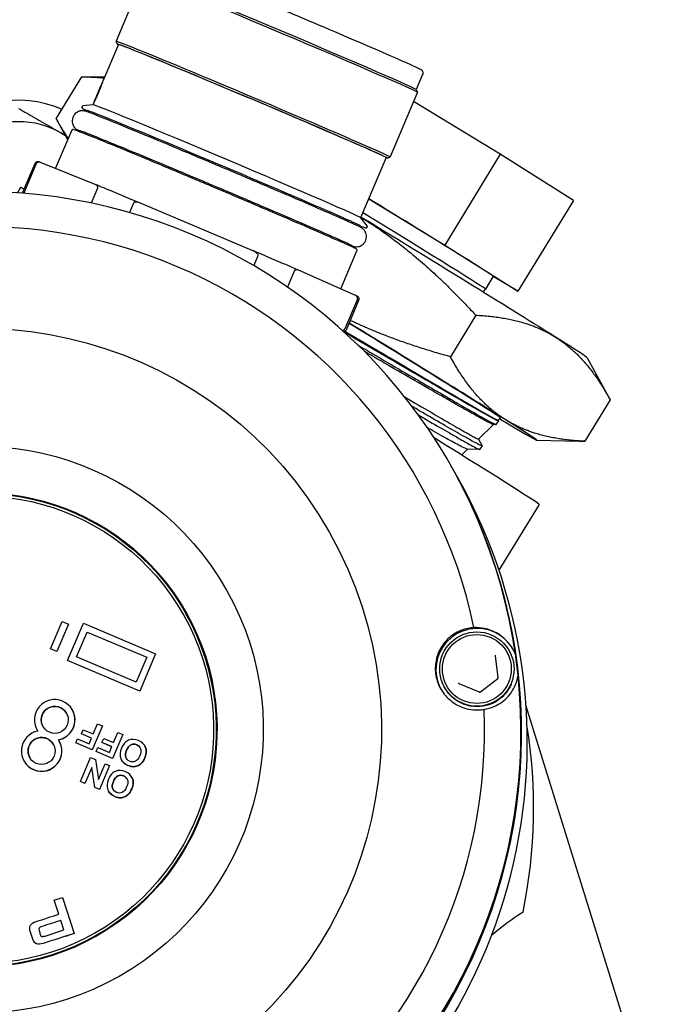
# Model space of a CAD drawing. Header units: inches. Extents: x 36 to 1719, y -84 to 1122.
# Tile 53 of 256: x 427.28 to 429.15, y 321.29 to 324.16. Entities that reach past the tile are written whole.
import ezdxf

# ---------------------------------------------------------------- set-up
doc = ezdxf.new("R2010")
doc.units = ezdxf.units.IN
doc.header["$LTSCALE"] = 48
doc.header["$MEASUREMENT"] = 0
doc.layers.add('Visible (ANSI)', color=7, linetype='Continuous', lineweight=30)

msp = doc.modelspace()

# ---------------------------------------------------------------- linework, layer by layer
at = {"layer": 'Visible (ANSI)'}
for p, q in [((427.64225, 324.28416), (427.56258, 324.09558)), ((427.56935, 324.08631), (427.524, 323.97896)), ((427.56573, 324.0878), (427.56259, 324.09553)), ((427.46206, 323.99213), (427.38814, 323.87125)), ((427.52893, 323.99062), (427.47838, 323.9919)), ((428.45536, 323.99836), (428.43698, 323.95486)), ((428.44012, 323.94711), (428.36045, 323.75853)), ((428.43697, 323.95489), (428.44011, 323.94715)), ((427.49532, 323.9109), (427.466, 323.90725)), ((428.6813, 323.76627), (428.42892, 323.92061)), ((427.4772, 323.89068), (427.47856, 323.89389)), ((427.42217, 323.80873), (427.38829, 323.87099)), ((427.3868, 323.725), (427.43366, 323.83593)), ((427.45296, 323.83329), (427.45405, 323.83588)), ((428.6813, 323.76627), (428.51959, 323.50181)), ((428.89452, 323.63178), (428.6813, 323.76627)), ((427.29045, 323.65374), (427.32689, 323.74)), ((427.33028, 323.73921), (427.29384, 323.65295)), ((427.50218, 323.67867), (427.34309, 323.74255)), ((428.34909, 323.75692), (428.27498, 323.5815)), ((428.35268, 323.75536), (428.36042, 323.7585)), ((427.2848, 323.66963), (427.27524, 323.65399)), ((427.50887, 323.6675), (427.49064, 323.62436)), ((427.61323, 323.62414), (427.60172, 323.5969)), ((427.95916, 323.48661), (427.63609, 323.62304)), ((428.29845, 323.63704), (428.51959, 323.50181)), ((428.89452, 323.63178), (428.7328, 323.36731)), ((428.27494, 323.58156), (428.29276, 323.55799)), ((428.27307, 323.55447), (428.27443, 323.55768)), ((428.21733, 323.3742), (428.26417, 323.48509)), ((428.24883, 323.49708), (428.24993, 323.49967)), ((428.51959, 323.50181), (428.7328, 323.36731)), ((427.97589, 323.47099), (427.96368, 323.44209)), ((428.08131, 323.42576), (428.06183, 323.37964)), ((428.2584, 323.35603), (428.09442, 323.42857)), ((428.66102, 323.41123), (428.63816, 323.37384)), ((428.7328, 323.36731), (428.66041, 323.41023)), ((428.63216, 323.36468), (428.63816, 323.37384)), ((428.26538, 323.34433), (428.22894, 323.25807)), ((428.23339, 323.25541), (428.26983, 323.34166)), ((428.61017, 323.29756), (428.53626, 323.17668)), ((428.93456, 323.17374), (429.00112, 323.05145)), ((429.00126, 323.05118), (428.92735, 322.9303)), ((428.66974, 322.97909), (428.67643, 322.9893)), ((428.67523, 322.99153), (428.68228, 322.99823)), ((428.67528, 322.99158), (428.67639, 322.98955)), ((428.61771, 322.93684), (428.66225, 322.9792)), ((428.66949, 322.97901), (428.66199, 322.9792)), ((428.61777, 322.9369), (428.62871, 322.91679)), ((428.78775, 322.93365), (428.91103, 322.93054)), ((428.56885, 322.89039), (428.58645, 322.90712)), ((428.62182, 322.90624), (428.58616, 322.90713)), ((428.62206, 322.90631), (428.62875, 322.91652)), ((428.54018, 322.85522), (428.53842, 322.85833)), ((428.55663, 322.82609), (428.54049, 322.85466)), ((428.79487, 322.74626), (428.67768, 322.55461)), ((427.76578, 322.42907), (427.76629, 322.42817)), ((427.37197, 322.32554), (427.40567, 322.40532)), ((427.42381, 322.39766), (427.3901, 322.31787)), ((427.4238, 322.39766), (427.3901, 322.31788)), ((427.40567, 322.40532), (427.4238, 322.39766)), ((427.42171, 322.29154), (427.46767, 322.40034)), ((427.4238, 322.39766), (427.42381, 322.39766)), ((427.46767, 322.40034), (427.67801, 322.31151)), ((427.4475, 322.30202), (427.47814, 322.37455)), ((427.44751, 322.30201), (427.47815, 322.37453)), ((427.47814, 322.37455), (427.65222, 322.30104)), ((427.47815, 322.37453), (427.47814, 322.37455)), ((427.47815, 322.37453), (427.65221, 322.30103)), ((427.3901, 322.31788), (427.37197, 322.32554)), ((427.37197, 322.32554), (427.37197, 322.32553)), ((427.3901, 322.31787), (427.37197, 322.32553)), ((427.3901, 322.31788), (427.3901, 322.31787)), ((427.62158, 322.22851), (427.4475, 322.30202)), ((427.65222, 322.30104), (427.62158, 322.22851)), ((427.67801, 322.31151), (427.63205, 322.20271)), ((427.67801, 322.31151), (427.63205, 322.20272)), ((427.67801, 322.31151), (427.67801, 322.31151)), ((428.67584, 322.2427), (428.66797, 322.30585)), ((428.70761, 322.32015), (428.70843, 322.31869)), ((427.63205, 322.20271), (427.42171, 322.29154)), ((427.63205, 322.20272), (427.42171, 322.29154)), ((427.42171, 322.29154), (427.42171, 322.29154)), ((428.51906, 322.21367), (428.51989, 322.21221)), ((428.56101, 322.22495), (428.61964, 322.20019)), ((428.62354, 322.20068), (428.6743, 322.23907)), ((427.63205, 322.20272), (427.63205, 322.20271)), ((429.09257, 321.07915), (428.75612, 322.16149)), ((427.43557, 322.14789), (427.43557, 322.1479)), ((427.52281, 322.10145), (427.4933, 322.03162)), ((427.52281, 322.10145), (427.49331, 322.03161)), ((427.49614, 322.07776), (427.50867, 322.10742)), ((427.50867, 322.10742), (427.52281, 322.10145)), ((427.52281, 322.10145), (427.52281, 322.10145)), ((427.33273, 322.08981), (427.33273, 322.08982)), ((427.46214, 322.0782), (427.46713, 322.09001)), ((427.49115, 322.06595), (427.46214, 322.0782)), ((427.46214, 322.0782), (427.46214, 322.07819)), ((427.49115, 322.06594), (427.46214, 322.07819)), ((427.46713, 322.09001), (427.49614, 322.07776)), ((427.58232, 322.07632), (427.55282, 322.00649)), ((427.58232, 322.07631), (427.55282, 322.00648)), ((427.5557, 322.05261), (427.56823, 322.08227)), ((427.56823, 322.08227), (427.58232, 322.07632)), ((427.58232, 322.07632), (427.58232, 322.07631)), ((427.39727, 322.05723), (427.39727, 322.05724)), ((427.44555, 322.05178), (427.45054, 322.06359)), ((427.4933, 322.03162), (427.44555, 322.05178)), ((427.44555, 322.05178), (427.44556, 322.05178)), ((427.49331, 322.03161), (427.44556, 322.05178)), ((427.45054, 322.06359), (427.48416, 322.0494)), ((427.48416, 322.0494), (427.49115, 322.06595)), ((427.5217, 322.05305), (427.52669, 322.06486)), ((427.55071, 322.0408), (427.5217, 322.05305)), ((427.5217, 322.05305), (427.5217, 322.05304)), ((427.55071, 322.04079), (427.5217, 322.05304)), ((427.52669, 322.06486), (427.5557, 322.05261)), ((427.54372, 322.02424), (427.55071, 322.0408)), ((427.64656, 322.04302), (427.64657, 322.04301)), ((427.4933, 322.03162), (427.49331, 322.03161)), ((427.50511, 322.02663), (427.5101, 322.03844)), ((427.55282, 322.00649), (427.50511, 322.02663)), ((427.50511, 322.02663), (427.50512, 322.02663)), ((427.55282, 322.00648), (427.50512, 322.02663)), ((427.5101, 322.03844), (427.54372, 322.02424)), ((427.29443, 321.99915), (427.29443, 321.99916)), ((427.4591, 321.93923), (427.4886, 322.00906)), ((427.4886, 322.00906), (427.50278, 322.00307)), ((427.50278, 322.00307), (427.51164, 321.94559)), ((427.50278, 322.00307), (427.51164, 321.94558)), ((427.50278, 322.00307), (427.50278, 322.00307)), ((427.51164, 321.94558), (427.53091, 321.99119)), ((427.54402, 321.98566), (427.51452, 321.91582)), ((427.54402, 321.98565), (427.51452, 321.91582)), ((427.53091, 321.99119), (427.54402, 321.98566)), ((427.54402, 321.98566), (427.54402, 321.98565)), ((427.55282, 322.00649), (427.55282, 322.00648)), ((427.57888, 322.00165), (427.57888, 322.00164)), ((427.49191, 321.98032), (427.47221, 321.93369)), ((427.49191, 321.98031), (427.47221, 321.93368)), ((427.5008, 321.92162), (427.49191, 321.98032)), ((427.47221, 321.93369), (427.4591, 321.93923)), ((427.4591, 321.93923), (427.4591, 321.93922)), ((427.47221, 321.93368), (427.4591, 321.93922)), ((427.47221, 321.93369), (427.47221, 321.93368)), ((427.60826, 321.95236), (427.60827, 321.95235)), ((427.51452, 321.91582), (427.5008, 321.92162)), ((427.5008, 321.92162), (427.50081, 321.92161)), ((427.51452, 321.91582), (427.50081, 321.92161)), ((427.51452, 321.91582), (427.51452, 321.91582)), ((427.54058, 321.91098), (427.54058, 321.91098)), ((427.38277, 321.5937), (427.4067, 321.60141)), ((427.39598, 321.55272), (427.38277, 321.5937)), ((427.4067, 321.60141), (427.40671, 321.6014)), ((427.4067, 321.60141), (427.44051, 321.4965)), ((427.40671, 321.6014), (427.44051, 321.49649)), ((427.41074, 321.5069), (427.40181, 321.53461)), ((427.35581, 321.4892), (427.41074, 321.5069)), ((427.44051, 321.4965), (427.44051, 321.49649)), ((427.32309, 321.47422), (427.32309, 321.47421))]:
    msp.add_line(p, q, dxfattribs=at)
msp.add_circle((420.3504, 317.86139), 23.75, dxfattribs=at)
for centre, radius, start, end in [((427.27861, 323.61139), 0.3125, 66.30007, 137.26789), ((427.27861, 323.61139), 0.25, 60, 120), ((427.27861, 323.61139), 0.25, 56.70521, 60), ((427.27861, 321.86139), 1.5, 348.37509, 9.25181), ((429.33542, 320.67389), 1.0625, 123.57412, 129.75025)]:
    msp.add_arc(centre, radius, start, end, dxfattribs=at)
for centre, major_axis, ratio, start_param, end_param in [((428.04118, 324.11563), (0.39894, -0.16853), 0.0100006, 0, 3.1415926), ((428.04348, 324.12107), (0.3935, -0.16623), 0.0100006, 0.0100012, 3.1315914), ((427.95922, 323.92162), (-0.3935, 0.16623), 0.0100006, 3.0057193, 6.4190586), ((427.96152, 323.92705), (-0.39894, 0.16853), 0.0100006, 3.1315914, 6.2931865), ((427.95922, 323.92162), (-0.38987, 0.1647), 0.0100006, 3.1415926, 6.2831853), ((427.50965, 323.9448), (-0.01408, -0.03335), 0.0129638, 3.2357237, 6.1611203), ((427.8851, 323.74616), (0.38987, -0.1647), 0.0100006, 0.0173232, 3.1242694), ((427.87649, 323.72578), (-0.39794, 0.1681), 0.0100006, 3.1415926, 6.2831853), ((427.85199, 323.66778), (-0.39794, 0.1681), 0.0100006, 6.0077249, 6.2831853), ((427.16889, 322.08491), (1.36953, 0.77343), 0.999866, 5.9132072, 7.9673071), ((428.03984, 323.20795), (-0.75503, 0.46169), 0.0079635, 6.1228748, 6.2831853), ((427.16743, 322.08749), (1.27849, 0.72201), 0.999866, 5.9748062, 7.9057081), ((428.29936, 323.63237), (0.36166, -0.22115), 0.0079635, 0, 1.5783354), ((428.2765, 323.59499), (0.36166, -0.22115), 0.0079635, 6.2829364, 7.8459924), ((428.26806, 323.58119), (0.66652, -0.40756), 0.0079635, 0.5379054, 1.5638969), ((427.85199, 323.66778), (0.39794, -0.1681), 0.0100006, 0, 0.2754604), ((428.12135, 323.34125), (0.56094, -0.343), 0.0079635, 6.2810514, 7.6434824), ((428.12135, 323.34125), (0.66652, -0.40756), 0.0079635, 0.5379054, 1.3942225), ((428.26806, 323.58119), (0.66652, -0.40756), 0.0079635, 0.0137941, 0.5379054), ((428.12135, 323.34125), (0.66652, -0.40756), 0.0079635, 5.7104939, 5.7738932), ((428.12135, 323.34125), (0.66652, -0.40756), 0.0079635, 5.7738932, 6.8210907), ((428.03984, 323.20795), (0.75503, -0.46169), 0.0079635, 0, 0.9385427), ((427.16635, 322.0894), (-0.60163, -0.33977), 0.999866, 3.1424091, 6.2823689), ((427.17096, 322.08123), (1.36953, 0.77343), 0.999866, 3.1411828, 6.2835952), ((427.17065, 322.08179), (-1.36953, -0.77343), 0.999866, 0, 3.1415927), ((427.1871, 322.05266), (1.36953, 0.77343), 0.999866, 3.1415927, 6.2831853), ((427.16637, 322.08937), (0.59992, 0.3388), 0.999866, 3.1415927, 6.2831853), ((428.61436, 322.26509), (0.10456, 0.05905), 0.999866, 0.0005195, 3.1248946), ((427.16889, 322.08491), (1.36953, 0.77343), 0.999866, 5.872912, 5.9132072), ((427.16889, 322.08491), (-1.36953, -0.77343), 0.999866, 0.6772195, 2.7313193), ((427.38415, 322.11886), (-0.04922, -0.03263), 0.9998673, 1.1713711, 6.2831853), ((427.38415, 322.11885), (-0.03428, -0.01935), 0.999866, 3.1419202, 6.2831853), ((427.16743, 322.08749), (-1.27849, -0.72201), 0.999866, 0.7388184, 2.6697204), ((427.38415, 322.11885), (0.05142, 0.02904), 0.999866, 4.3843585, 6.2831853), ((427.34585, 322.0282), (0.04922, 0.03263), 0.9998673, 1.1713711, 6.2831853), ((427.34585, 322.02819), (-0.03428, -0.01935), 0.999866, 3.1419202, 6.2831853), ((427.38415, 322.11885), (-0.04922, -0.03263), 0.9998673, 6.2119112, 6.2831853), ((427.34585, 322.02819), (0.05142, 0.02904), 0.999866, 3.1415927, 6.2831853)]:
    msp.add_ellipse(centre, major_axis=major_axis, ratio=ratio, start_param=start_param, end_param=end_param, dxfattribs=at)
for centre, major_axis, ratio in [((427.16616, 322.08973), (-1.0183, -0.57507), 0.999866), ((427.1658, 322.09038), (-0.71885, -0.40596), 0.999866), ((427.1658, 322.09038), (-0.60163, -0.33977), 0.999866), ((427.16586, 322.09027), (-0.59992, -0.3388), 0.999866), ((427.1658, 322.09038), (-0.59306, -0.33493), 0.999866), ((428.61333, 322.26691), (0.04212, 0.09973), 0.999966), ((428.61327, 322.26702), (0.03905, 0.09248), 0.999966), ((427.38415, 322.11886), (0.01532, 0.03627), 0.999966), ((427.34585, 322.0282), (0.01532, 0.03627), 0.999966)]:
    msp.add_ellipse(centre, major_axis=major_axis, ratio=ratio, dxfattribs=at)
for points, knots in [([(427.66837, 324.33082), (427.66889, 324.33205), (427.66963, 324.33318), (427.6713, 324.33507), (427.67223, 324.33578), (427.67409, 324.33693), (427.67497, 324.33727), (427.67659, 324.33779), (427.67728, 324.33791), (427.6786, 324.33808), (427.67914, 324.33808), (427.6804, 324.33807), (427.68089, 324.338), (427.68257, 324.33775), (427.68315, 324.33757), (427.68905, 324.33589), (427.69798, 324.33242), (427.72971, 324.31991), (427.75192, 324.31094), (427.80621, 324.28874), (427.83819, 324.27554), (427.90879, 324.2462), (427.94739, 324.23008), (428.02731, 324.19652), (428.06862, 324.17909), (428.14979, 324.1447), (428.18963, 324.12774), (428.26381, 324.09601), (428.29814, 324.08123), (428.35783, 324.05536), (428.38317, 324.04427), (428.42239, 324.02686), (428.43613, 324.0206), (428.44583, 324.01586), (428.44745, 324.01504), (428.4495, 324.01389), (428.45008, 324.01358), (428.45145, 324.01261), (428.45197, 324.0123), (428.45328, 324.0109), (428.45359, 324.01055), (428.45441, 324.00945), (428.45498, 324.00862), (428.4559, 324.00619), (428.45626, 324.00488), (428.45632, 324.00191), (428.45611, 324.00039), (428.45551, 323.99874), (428.45544, 323.99855), (428.45536, 323.99836)], [4.7253538, 4.7253538, 4.7253538, 4.7253538, 4.7287448, 4.7287448, 4.7324651, 4.7324651, 4.7370181, 4.7370181, 4.7425617, 4.7425617, 4.7500827, 4.7500827, 4.7637703, 4.7637703, 4.8059261, 4.8059261, 5.1200853, 5.1200853, 5.4430676, 5.4430676, 5.7635693, 5.7635693, 6.0837483, 6.0837483, 6.40385, 6.40385, 6.7239437, 6.7239437, 7.0440853, 7.0440853, 7.3644231, 7.3644231, 7.6858667, 7.6858667, 7.7764066, 7.7764066, 7.8216765, 7.8216765, 7.8443115, 7.8443115, 7.8500463, 7.8500463, 7.8574111, 7.8574111, 7.8624933, 7.8624933, 7.8664278, 7.8664278, 7.8669464, 7.8669464, 7.8669464, 7.8669464]), ([(427.524, 323.97895), (427.52384, 323.97856), (427.52356, 323.97783), (427.52253, 323.975), (427.52158, 323.97232), (427.51933, 323.96614), (427.51787, 323.96222), (427.51455, 323.95367), (427.51267, 323.94903), (427.51084, 323.9447), (427.50901, 323.94037), (427.50699, 323.93578), (427.50315, 323.92736), (427.50133, 323.92353), (427.49842, 323.91748), (427.49713, 323.91486), (427.49579, 323.91208), (427.49545, 323.91135), (427.49525, 323.91089)], [-0.1295333, -0.1295333, -0.1295333, -0.1295333, -0.10741588, -0.10741588, -0.07161064, -0.07161064, -0.03580532, -0.03580532, 0, 0, 0, 0.03580532, 0.03580532, 0.07161064, 0.07161064, 0.10741588, 0.10741588, 0.12805241, 0.12805241, 0.12805241, 0.12805241]), ([(427.47811, 323.89283), (427.47346, 323.89501), (427.46999, 323.89668), (427.46515, 323.89919), (427.46089, 323.90661), (427.466, 323.90725)], [4.46540773, 4.46540773, 4.46540773, 4.46540773, 4.59867898, 4.59867898, 4.74267699, 4.74267699, 4.74267699, 4.74267699]), ([(427.87147, 323.72833), (427.82886, 323.74633), (427.78632, 323.76421), (427.70565, 323.79796), (427.66753, 323.81382), (427.59956, 323.84193), (427.56972, 323.85416), (427.52121, 323.87382), (427.50266, 323.88119), (427.48398, 323.88831), (427.47961, 323.88994), (427.47477, 323.89146), (427.47389, 323.89173), (427.47197, 323.89221), (427.4712, 323.89239), (427.4693, 323.89272), (427.46844, 323.89285), (427.46657, 323.89301), (427.46586, 323.89305), (427.46366, 323.89307), (427.46198, 323.89306), (427.45721, 323.89219), (427.45442, 323.89157), (427.44796, 323.88812), (427.44472, 323.88586), (427.43976, 323.87985), (427.43795, 323.87679), (427.43569, 323.87055), (427.43514, 323.86744), (427.4349, 323.86147), (427.4353, 323.8587), (427.43658, 323.85344), (427.43757, 323.85127), (427.43968, 323.8473), (427.44077, 323.84586), (427.44274, 323.84343), (427.44359, 323.84259), (427.44521, 323.84105), (427.4459, 323.84048), (427.44747, 323.83924), (427.44816, 323.83878), (427.45035, 323.83733), (427.45128, 323.83684), (427.45281, 323.836), (427.45333, 323.83573), (427.45387, 323.83545)], [0, 0, 0, 0, 0.3202183, 0.3202183, 0.6405045, 0.6405045, 0.9611018, 0.9611018, 1.2831809, 1.2831809, 1.4543646, 1.4543646, 1.4936345, 1.4936345, 1.5148808, 1.5148808, 1.5274875, 1.5274875, 1.5335016, 1.5335016, 1.5425671, 1.5425671, 1.5497436, 1.5497436, 1.5548369, 1.5548369, 1.5583526, 1.5583526, 1.5615955, 1.5615955, 1.5652716, 1.5652716, 1.5701154, 1.5701154, 1.5766726, 1.5766726, 1.5843847, 1.5843847, 1.59434, 1.59434, 1.6114631, 1.6114631, 1.6585961, 1.6585961, 1.6834992, 1.6834992, 1.6834992, 1.6834992]), ([(428.26417, 323.48509), (428.26442, 323.48567), (428.26451, 323.48631), (428.26445, 323.48741), (428.26432, 323.48785), (428.26398, 323.48866), (428.26378, 323.48893), (428.26321, 323.48966), (428.26297, 323.48982), (428.26103, 323.49134), (428.25923, 323.4921), (428.24717, 323.49796), (428.23164, 323.50503), (428.18804, 323.52436), (428.16034, 323.53647), (428.09539, 323.56461), (428.05816, 323.58062), (427.97792, 323.61493), (427.93493, 323.63323), (427.84753, 323.67025), (427.80313, 323.68897), (427.71744, 323.72494), (427.67614, 323.74218), (427.60084, 323.77346), (427.56684, 323.78748), (427.50957, 323.81089), (427.48631, 323.82026), (427.45283, 323.83344), (427.4432, 323.83712), (427.43882, 323.83822), (427.43848, 323.8383), (427.43768, 323.83838), (427.43739, 323.83843), (427.43647, 323.83828), (427.43608, 323.83821), (427.43507, 323.8377), (427.43446, 323.83727), (427.43386, 323.83635), (427.43375, 323.83614), (427.43366, 323.83593)], [4.6994242, 4.6994242, 4.6994242, 4.6994242, 4.7042346, 4.7042346, 4.7095709, 4.7095709, 4.7174019, 4.7174019, 4.7364215, 4.7364215, 4.8858044, 4.8858044, 5.2146724, 5.2146724, 5.5350865, 5.5350865, 5.8551867, 5.8551867, 6.1752294, 6.1752294, 6.4952583, 6.4952583, 6.8152902, 6.8152902, 7.1353474, 7.1353474, 7.4555106, 7.4555106, 7.776497, 7.776497, 7.8087569, 7.8087569, 7.8248869, 7.8248869, 7.8325334, 7.8325334, 7.839264, 7.839264, 7.8410168, 7.8410168, 7.8410168, 7.8410168]), ([(428.23538, 323.50709), (428.22504, 323.5119), (428.2086, 323.51928), (428.16432, 323.53879), (428.13583, 323.5512), (428.07013, 323.57958), (428.03288, 323.59557), (427.95347, 323.62946), (427.91132, 323.64737), (427.82642, 323.68327), (427.78368, 323.70127), (427.70195, 323.73552), (427.66298, 323.75176), (427.59277, 323.78086), (427.56154, 323.7937), (427.51008, 323.81464), (427.48979, 323.82277), (427.47371, 323.82902), (427.4715, 323.82987), (427.46951, 323.83063)], [4.9748846, 4.9748846, 4.9748846, 4.9748846, 5.2752823, 5.2752823, 5.592995, 5.592995, 5.9123538, 5.9123538, 6.2320558, 6.2320558, 6.5518368, 6.5518368, 6.8715717, 6.8715717, 7.1910584, 7.1910584, 7.5094564, 7.5094564, 7.5655565, 7.5655565, 7.5655565, 7.5655565]), ([(427.34242, 323.7428), (427.34165, 323.74307), (427.34094, 323.74331), (427.33965, 323.74374), (427.33907, 323.74392), (427.33799, 323.74425), (427.33749, 323.74438), (427.33647, 323.74463), (427.33601, 323.74476), (427.33461, 323.74487), (427.33405, 323.74495), (427.33246, 323.74467), (427.33205, 323.74457), (427.33085, 323.74414), (427.32995, 323.74373), (427.32829, 323.74228), (427.32757, 323.74142), (427.32701, 323.74027), (427.32695, 323.74013), (427.32689, 323.74)], [1.4053718, 1.4053718, 1.4053718, 1.4053718, 1.43586374, 1.43586374, 1.46635569, 1.46635569, 1.49684764, 1.49684764, 1.52733959, 1.52733959, 1.54258556, 1.54258556, 1.5469576, 1.5469576, 1.55295279, 1.55295279, 1.55728261, 1.55728261, 1.55783154, 1.55783154, 1.55783154, 1.55783154]), ([(427.34309, 323.74255), (427.34046, 323.74361), (427.33707, 323.74431), (427.33297, 323.74232), (427.3321, 323.74175), (427.33118, 323.74073), (427.33094, 323.7404), (427.33058, 323.73984), (427.33041, 323.7395), (427.33028, 323.73921)], [-0.058748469, -0.058748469, -0.058748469, -0.058748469, -0.014483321, -0.014483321, -0.005260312, -0.005260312, -0.002411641, -0.002411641, 0, 0, 0, 0]), ([(428.24974, 323.49924), (428.25165, 323.4986), (428.2523, 323.49812), (428.25763, 323.4972), (428.25848, 323.49706), (428.26037, 323.49691), (428.26107, 323.49687), (428.26327, 323.49685), (428.26496, 323.49686), (428.26972, 323.49772), (428.27251, 323.49834), (428.27897, 323.50179), (428.28221, 323.50404), (428.28718, 323.51005), (428.28898, 323.51311), (428.29125, 323.51935), (428.2918, 323.52246), (428.29204, 323.52843), (428.29165, 323.5312), (428.29036, 323.53646), (428.28938, 323.53863), (428.28727, 323.54261), (428.28618, 323.54405), (428.28421, 323.54648), (428.28336, 323.54733), (428.28174, 323.54887), (428.28105, 323.54943), (428.27947, 323.55067), (428.27879, 323.55113), (428.2766, 323.55258), (428.27568, 323.55307), (428.27222, 323.55496), (428.26967, 323.5562), (428.26268, 323.55954), (428.25833, 323.56156), (428.2479, 323.56632), (428.24182, 323.56907), (428.22815, 323.57517), (428.22061, 323.57852), (428.18926, 323.59234), (428.16036, 323.60493), (428.09396, 323.63362), (428.05651, 323.64969), (427.97676, 323.68374), (427.93447, 323.7017), (427.88509, 323.72258), (427.87828, 323.72546), (427.87147, 323.72833)], [4.5737565, 4.5737565, 4.5737565, 4.5737565, 4.6563356, 4.6563356, 4.6690469, 4.6690469, 4.6750718, 4.6750718, 4.6841451, 4.6841451, 4.691324, 4.691324, 4.6964221, 4.6964221, 4.6999391, 4.6999391, 4.7031819, 4.7031819, 4.7068565, 4.7068565, 4.7116973, 4.7116973, 4.7182516, 4.7182516, 4.7259615, 4.7259615, 4.7359096, 4.7359096, 4.7530093, 4.7530093, 4.8000178, 4.8000178, 4.9153422, 4.9153422, 5.0338604, 5.0338604, 5.1527383, 5.1527383, 5.2686976, 5.2686976, 5.5910907, 5.5910907, 5.9117369, 5.9117369, 6.2320353, 6.2320353, 6.2831853, 6.2831853, 6.2831853, 6.2831853]), ([(427.50887, 323.6675), (427.50899, 323.66779), (427.50911, 323.66815), (427.50926, 323.66879), (427.50932, 323.66919), (427.50941, 323.67055), (427.50921, 323.67155), (427.50773, 323.67578), (427.50482, 323.67761), (427.50218, 323.67867)], [-0.245837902, -0.245837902, -0.245837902, -0.245837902, -0.24342626, -0.24342626, -0.24057759, -0.24057759, -0.231354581, -0.231354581, -0.187089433, -0.187089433, -0.187089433, -0.187089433]), ([(427.63586, 323.62313), (427.62617, 323.62718), (427.61659, 323.63118), (427.59774, 323.63904), (427.58845, 323.64291), (427.57022, 323.65049), (427.56127, 323.65421), (427.54374, 323.66148), (427.53517, 323.66504), (427.51843, 323.67196), (427.51026, 323.67534), (427.50232, 323.67861)], [0.35587218, 0.35587218, 0.35587218, 0.35587218, 0.42294265, 0.42294265, 0.49001312, 0.49001312, 0.55708359, 0.55708359, 0.62415406, 0.62415406, 0.69122453, 0.69122453, 0.69122453, 0.69122453]), ([(427.63609, 323.62304), (427.63074, 323.6253), (427.6241, 323.62743), (427.61712, 323.62671), (427.6157, 323.62639), (427.61436, 323.62555), (427.61401, 323.62527), (427.61356, 323.62475), (427.61335, 323.62443), (427.61323, 323.62414)], [-0.058748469, -0.058748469, -0.058748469, -0.058748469, -0.014483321, -0.014483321, -0.005260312, -0.005260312, -0.002411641, -0.002411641, 0, 0, 0, 0]), ([(428.29276, 323.55799), (428.29295, 323.55774), (428.2932, 323.5574), (428.29357, 323.55625), (428.29369, 323.5555), (428.29335, 323.55404), (428.29304, 323.55342), (428.29226, 323.5525), (428.29183, 323.55221), (428.291, 323.55177), (428.29064, 323.55168), (428.2898, 323.55151), (428.2895, 323.55153), (428.28815, 323.5516), (428.28776, 323.55178), (428.28455, 323.5527), (428.28034, 323.55422), (428.27398, 323.55662)], [1.5664379, 1.5664379, 1.5664379, 1.5664379, 1.5752419, 1.5752419, 1.58199259, 1.58199259, 1.58687318, 1.58687318, 1.59189964, 1.59189964, 1.5984437, 1.5984437, 1.61134088, 1.61134088, 1.66719175, 1.66719175, 1.84370716, 1.84370716, 1.84370716, 1.84370716]), ([(427.97589, 323.47099), (427.97601, 323.47129), (427.9761, 323.47166), (427.97615, 323.47234), (427.97611, 323.47279), (427.97578, 323.47434), (427.97502, 323.47558), (427.97067, 323.48108), (427.96451, 323.48435), (427.95916, 323.48661)], [-0.245837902, -0.245837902, -0.245837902, -0.245837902, -0.24342626, -0.24342626, -0.24057759, -0.24057759, -0.231354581, -0.231354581, -0.187089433, -0.187089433, -0.187089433, -0.187089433]), ([(428.09428, 323.42863), (428.08623, 323.43211), (428.07795, 323.43568), (428.061, 323.44298), (428.05232, 323.44672), (428.0346, 323.45433), (428.02556, 323.45821), (428.00715, 323.46609), (427.99779, 323.4701), (427.97878, 323.47823), (427.96914, 323.48235), (427.95938, 323.48651)], [5.59194908, 5.59194908, 5.59194908, 5.59194908, 5.65902275, 5.65902275, 5.72609643, 5.72609643, 5.7931701, 5.7931701, 5.86024378, 5.86024378, 5.92731745, 5.92731745, 5.92731745, 5.92731745]), ([(428.09442, 323.42857), (428.0917, 323.42977), (428.08822, 323.43065), (428.08403, 323.42881), (428.08315, 323.42827), (428.08222, 323.42727), (428.08196, 323.42695), (428.08161, 323.42639), (428.08143, 323.42605), (428.08131, 323.42576)], [-0.058748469, -0.058748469, -0.058748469, -0.058748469, -0.014483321, -0.014483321, -0.005260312, -0.005260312, -0.002411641, -0.002411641, 0, 0, 0, 0]), ([(428.26538, 323.34433), (428.26551, 323.34462), (428.26562, 323.34498), (428.26578, 323.34563), (428.26583, 323.34604), (428.26591, 323.34742), (428.26569, 323.34844), (428.26413, 323.35283), (428.26112, 323.35483), (428.2584, 323.35603)], [-0.245837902, -0.245837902, -0.245837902, -0.245837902, -0.24342626, -0.24342626, -0.24057759, -0.24057759, -0.231354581, -0.231354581, -0.187089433, -0.187089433, -0.187089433, -0.187089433]), ([(428.26983, 323.34166), (428.27022, 323.34259), (428.27042, 323.34358), (428.27049, 323.34541), (428.27035, 323.34623), (428.26995, 323.34766), (428.26967, 323.34823), (428.26908, 323.34929), (428.26877, 323.34967), (428.26799, 323.35058), (428.26765, 323.35086), (428.26661, 323.35171), (428.26616, 323.35196), (428.26512, 323.35259), (428.26456, 323.3529), (428.26329, 323.35359), (428.26258, 323.35396), (428.26099, 323.35477), (428.2601, 323.35521), (428.25908, 323.35571), (428.25903, 323.35573), (428.25899, 323.35575)], [4.69942419, 4.69942419, 4.69942419, 4.69942419, 4.70321666, 4.70321666, 4.70735686, 4.70735686, 4.71235131, 4.71235131, 4.71941359, 4.71941359, 4.73356642, 4.73356642, 4.76932409, 4.76932409, 4.80508175, 4.80508175, 4.84083942, 4.84083942, 4.87659709, 4.87659709, 4.87821252, 4.87821252, 4.87821252, 4.87821252]), ([(428.22103, 323.25392), (428.22248, 323.25384), (428.22399, 323.25405), (428.22622, 323.25503), (428.22711, 323.25556), (428.22804, 323.25657), (428.22829, 323.25689), (428.22864, 323.25745), (428.22882, 323.25778), (428.22894, 323.25807)], [-0.033745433, -0.033745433, -0.033745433, -0.033745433, -0.014483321, -0.014483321, -0.005260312, -0.005260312, -0.002411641, -0.002411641, 0, 0, 0, 0]), ([(428.22475, 323.25062), (428.22491, 323.2506), (428.22507, 323.25058), (428.22551, 323.25055), (428.22578, 323.25054), (428.22649, 323.25055), (428.22693, 323.25057), (428.22817, 323.25081), (428.22899, 323.251), (428.23081, 323.25207), (428.23165, 323.25271), (428.23278, 323.25418), (428.23313, 323.25478), (428.23339, 323.25541)], [4.663401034, 4.663401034, 4.663401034, 4.663401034, 4.669557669, 4.669557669, 4.6770243, 4.6770243, 4.68449093, 4.68449093, 4.691957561, 4.691957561, 4.696834, 4.696834, 4.699424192, 4.699424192, 4.699424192, 4.699424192]), ([(428.67639, 322.98955), (428.67645, 322.98944), (428.67646, 322.98935), (428.67626, 322.98904), (428.67505, 322.98944), (428.66884, 322.99224), (428.66178, 322.99593), (428.64359, 323.00592), (428.63357, 323.01154), (428.60954, 323.02517), (428.59547, 323.03322), (428.55896, 323.05427), (428.53534, 323.06797), (428.48617, 323.09657), (428.46134, 323.11105), (428.41795, 323.1364), (428.4004, 323.14667), (428.35889, 323.17093), (428.33461, 323.18513), (428.28324, 323.21518), (428.25613, 323.23105), (428.22854, 323.24718)], [-76.2745456, -76.2745456, -76.2745456, -76.2745456, -76.2364962, -76.2364962, -76.0588431, -76.0588431, -75.751737, -75.751737, -75.5059275, -75.5059275, -75.254201, -75.254201, -74.9261896, -74.9261896, -74.639778, -74.639778, -74.4567973, -74.4567973, -74.2205397, -74.2205397, -73.970886, -73.970886, -73.970886, -73.970886]), ([(428.2288, 323.25104), (428.26377, 323.23049), (428.29793, 323.21038), (428.36377, 323.17165), (428.39527, 323.15311), (428.45614, 323.11731), (428.48515, 323.10026), (428.53573, 323.07062), (428.55761, 323.05782), (428.59832, 323.03411), (428.6165, 323.0236), (428.64534, 323.00711), (428.65618, 323.00102), (428.66727, 322.99506), (428.6701, 322.9936), (428.674, 322.99175), (428.67506, 322.99137), (428.67523, 322.99153)], [26.8285737, 26.8285737, 26.8285737, 26.8285737, 27.1438155, 27.1438155, 27.4592316, 27.4592316, 27.7904147, 27.7904147, 28.0935347, 28.0935347, 28.4288839, 28.4288839, 28.7522863, 28.7522863, 28.9139485, 28.9139485, 29.0764994, 29.0764994, 29.0764994, 29.0764994]), ([(428.26793, 323.21001), (428.27323, 323.20691), (428.27852, 323.20382), (428.30749, 323.18687), (428.33064, 323.17332), (428.38239, 323.14306), (428.41037, 323.1267), (428.45174, 323.10254), (428.46619, 323.09411), (428.49488, 323.07738), (428.50902, 323.06916), (428.53498, 323.05409), (428.54686, 323.04721), (428.57701, 323.02978), (428.59381, 323.02011), (428.61831, 323.00617), (428.6272, 323.00116), (428.64494, 322.99126), (428.65288, 322.98693), (428.66185, 322.98226), (428.66438, 322.98101), (428.66828, 322.97926), (428.66945, 322.97888), (428.66972, 322.97907), (428.66973, 322.97908), (428.66974, 322.97909)], [-4.8844724, -4.8844724, -4.8844724, -4.8844724, -4.8354534, -4.8354534, -4.6143257, -4.6143257, -4.3256528, -4.3256528, -4.161436, -4.161436, -3.9854069, -3.9854069, -3.8197625, -3.8197625, -3.5374435, -3.5374435, -3.3405218, -3.3405218, -3.0820041, -3.0820041, -2.9367125, -2.9367125, -2.7720814, -2.7720814, -2.7630315, -2.7630315, -2.7630315, -2.7630315]), ([(428.66199, 322.9792), (428.66069, 322.97923), (428.65641, 322.98107), (428.64531, 322.98667), (428.64052, 322.98918), (428.62374, 322.99818), (428.6093, 323.00614), (428.57339, 323.0263), (428.5517, 323.03865), (428.50481, 323.06547), (428.48031, 323.07955), (428.4249, 323.11153), (428.39373, 323.12956), (428.33673, 323.16256), (428.31183, 323.17699), (428.28626, 323.19181)], [2.7842627, 2.7842627, 2.7842627, 2.7842627, 3.0794285, 3.0794285, 3.2408233, 3.2408233, 3.5597188, 3.5597188, 3.8942405, 3.8942405, 4.1946319, 4.1946319, 4.5224646, 4.5224646, 4.7609086, 4.7609086, 4.7609086, 4.7609086]), ([(428.40333, 323.05956), (428.40711, 323.05734), (428.41085, 323.05514), (428.4405, 323.03776), (428.46445, 323.02373), (428.51017, 322.99704), (428.53132, 322.98476), (428.56612, 322.96468), (428.58006, 322.95671), (428.59638, 322.94757), (428.60107, 322.94499), (428.61217, 322.93902), (428.61635, 322.93696), (428.61758, 322.93679), (428.61767, 322.9368), (428.61771, 322.93684)], [17.3302466, 17.3302466, 17.3302466, 17.3302466, 17.3723528, 17.3723528, 17.66721, 17.66721, 17.9943515, 17.9943515, 18.3033023, 18.3033023, 18.4614975, 18.4614975, 18.7600839, 18.7600839, 18.7969041, 18.7969041, 18.7969041, 18.7969041]), ([(428.62871, 322.91679), (428.6288, 322.91661), (428.62879, 322.91651), (428.62833, 322.91634), (428.62708, 322.91678), (428.62329, 322.91851), (428.62113, 322.91958), (428.61462, 322.92294), (428.60972, 322.92556), (428.59316, 322.93464), (428.57922, 322.9425), (428.55379, 322.95702), (428.54468, 322.96224), (428.51716, 322.97807), (428.4972, 322.98963), (428.46577, 323.0079), (428.45596, 323.01361), (428.43894, 323.02352), (428.43193, 323.02761), (428.42476, 323.03178)], [-65.7931621, -65.7931621, -65.7931621, -65.7931621, -65.7370477, -65.7370477, -65.5730112, -65.5730112, -65.447818, -65.447818, -65.2690119, -65.2690119, -64.94778, -64.94778, -64.7901569, -64.7901569, -64.5058124, -64.5058124, -64.3836613, -64.3836613, -64.3011783, -64.3011783, -64.3011783, -64.3011783]), ([(428.44307, 323.007), (428.45432, 323.00045), (428.46514, 322.99416), (428.49682, 322.97576), (428.51613, 322.96458), (428.54483, 322.94809), (428.5554, 322.94205), (428.57771, 322.92938), (428.58848, 322.92333), (428.60216, 322.91582), (428.60647, 322.91351), (428.61381, 322.90967), (428.61673, 322.90823), (428.6208, 322.90641), (428.6219, 322.90607), (428.62206, 322.90631)], [-14.5811908, -14.5811908, -14.5811908, -14.5811908, -14.4448328, -14.4448328, -14.1639351, -14.1639351, -13.9728149, -13.9728149, -13.7132445, -13.7132445, -13.5607045, -13.5607045, -13.3966813, -13.3966813, -13.2285584, -13.2285584, -13.2285584, -13.2285584]), ([(428.58616, 322.90713), (428.58607, 322.90713), (428.58596, 322.90714), (428.58406, 322.90745), (428.57923, 322.9096), (428.56291, 322.91786), (428.55094, 322.92429), (428.52147, 322.94056), (428.5045, 322.95006), (428.47976, 322.96407), (428.4744, 322.96712), (428.46886, 322.97027)], [12.9291116, 12.9291116, 12.9291116, 12.9291116, 12.9492747, 12.9492747, 13.24202, 13.24202, 13.5593958, 13.5593958, 13.8537235, 13.8537235, 13.9319217, 13.9319217, 13.9319217, 13.9319217]), ([(428.60472, 322.38745), (428.59907, 322.38709), (428.59354, 322.38637), (428.57407, 322.38246), (428.55938, 322.37672), (428.5332, 322.35965), (428.5217, 322.34833), (428.5056, 322.32485), (428.49934, 322.31153), (428.49225, 322.28303), (428.49144, 322.26785), (428.49494, 322.23976), (428.49945, 322.22519), (428.51334, 322.19912), (428.5227, 322.18762), (428.5441, 322.16849), (428.55805, 322.16012), (428.58768, 322.14955), (428.60335, 322.14734), (428.6178, 322.14783), (428.62323, 322.14801), (428.62878, 322.14859), (428.63435, 322.14953)], [-0.9741877, -0.9741877, -0.9741877, -0.9741877, -0.9276072, -0.9276072, -0.8035433, -0.8035433, -0.6794793, -0.6794793, -0.5716415, -0.5716415, -0.4638036, -0.4638036, -0.3559657, -0.3559657, -0.2481279, -0.2481279, -0.1240639, -0.1240639, 0, 0, 0, 0.0465805, 0.0465805, 0.0465805, 0.0465805]), ([(428.72538, 322.31085), (428.72371, 322.31487), (428.72191, 322.31863), (428.71037, 322.3401), (428.69607, 322.35461), (428.66849, 322.37465), (428.65172, 322.38161), (428.6248, 322.38715), (428.6145, 322.38786), (428.60472, 322.38745)], [0.81248761, 0.81248761, 0.81248761, 0.81248761, 0.84602143, 0.84602143, 1.02520628, 1.02520628, 1.24566883, 1.24566883, 1.38446178, 1.38446178, 1.38446178, 1.38446178]), ([(428.66797, 322.30585), (428.66796, 322.30595), (428.66794, 322.30605), (428.6679, 322.30625), (428.66788, 322.30635), (428.66782, 322.30654), (428.66779, 322.30664), (428.66772, 322.30683), (428.66768, 322.30693), (428.66759, 322.30711), (428.66754, 322.3072), (428.66749, 322.30729)], [3.66519143, 3.66519143, 3.66519143, 3.66519143, 3.74321657, 3.74321657, 3.8212417, 3.8212417, 3.89926684, 3.89926684, 3.97729198, 3.97729198, 4.05531712, 4.05531712, 4.05531712, 4.05531712]), ([(428.63435, 322.14953), (428.644, 322.15105), (428.65387, 322.15375), (428.67877, 322.16442), (428.69342, 322.17451), (428.71539, 322.19949), (428.72576, 322.21647), (428.73174, 322.2397), (428.73257, 322.24372), (428.73321, 322.24797)], [0.08166959, 0.08166959, 0.08166959, 0.08166959, 0.22046255, 0.22046255, 0.4409251, 0.4409251, 0.62010995, 0.62010995, 0.65364377, 0.65364377, 0.65364377, 0.65364377]), ([(428.6743, 322.23907), (428.67452, 322.23924), (428.67472, 322.23942), (428.67508, 322.23984), (428.67524, 322.24007), (428.67551, 322.24055), (428.67562, 322.2408), (428.67578, 322.24133), (428.67583, 322.2416), (428.67588, 322.24215), (428.67587, 322.24242), (428.67584, 322.2427)], [2.6179939, 2.6179939, 2.6179939, 2.6179939, 2.8274334, 2.8274334, 3.0368729, 3.0368729, 3.2463124, 3.2463124, 3.4557519, 3.4557519, 3.6651914, 3.6651914, 3.6651914, 3.6651914]), ([(428.71389, 322.22333), (428.71324, 322.2218), (428.71255, 322.22027), (428.70685, 322.20835), (428.70019, 322.19873), (428.68418, 322.18209), (428.67483, 322.17506), (428.6544, 322.16429), (428.64331, 322.16056), (428.62053, 322.15677), (428.60884, 322.15671), (428.58602, 322.16028), (428.5749, 322.1639), (428.55436, 322.17446), (428.54495, 322.1814), (428.53025, 322.19638), (428.52453, 322.20399), (428.51989, 322.21221)], [3.1415879, 3.1415879, 3.1415879, 3.1415879, 3.1878618, 3.1878618, 3.5078628, 3.5078628, 3.8278654, 3.8278654, 4.1478685, 4.1478685, 4.4678708, 4.4678708, 4.7878715, 4.7878715, 5.1078703, 5.1078703, 5.3694608, 5.3694608, 5.3694608, 5.3694608]), ([(428.55911, 322.22664), (428.5592, 322.22649), (428.55929, 322.22634), (428.5595, 322.22607), (428.55961, 322.22594), (428.55986, 322.22569), (428.55998, 322.22558), (428.56026, 322.22536), (428.5604, 322.22527), (428.5607, 322.22509), (428.56085, 322.22501), (428.56101, 322.22495)], [0.91372446, 0.91372446, 0.91372446, 0.91372446, 1.04513884, 1.04513884, 1.17655321, 1.17655321, 1.30796758, 1.30796758, 1.43938195, 1.43938195, 1.57079633, 1.57079633, 1.57079633, 1.57079633]), ([(428.61964, 322.20019), (428.61989, 322.20008), (428.62015, 322.2), (428.62069, 322.1999), (428.62097, 322.19988), (428.62152, 322.19989), (428.62179, 322.19992), (428.62233, 322.20004), (428.62259, 322.20014), (428.62309, 322.20037), (428.62332, 322.20051), (428.62354, 322.20068)], [1.5707963, 1.5707963, 1.5707963, 1.5707963, 1.7802358, 1.7802358, 1.9896753, 1.9896753, 2.1991149, 2.1991149, 2.4085544, 2.4085544, 2.6179939, 2.6179939, 2.6179939, 2.6179939]), ([(427.64665, 322.0085), (427.64364, 322.00139), (427.64004, 321.99584), (427.6359, 321.99189), (427.63283, 321.98896), (427.62927, 321.98669), (427.62139, 321.98334), (427.61748, 321.98252), (427.61364, 321.9825), (427.60848, 321.98247), (427.60309, 321.98372), (427.59739, 321.98607), (427.58708, 321.99033), (427.58022, 321.99716), (427.57677, 322.00612), (427.5733, 322.01515), (427.57395, 322.02539), (427.58356, 322.04813), (427.59036, 322.05567), (427.59921, 322.05949), (427.60802, 322.0633), (427.61757, 322.06302), (427.63822, 322.0543), (427.64516, 322.04765), (427.6486, 322.03869), (427.65204, 322.02976), (427.65138, 322.01971), (427.64665, 322.0085)], [0, 0, 0, 0, 0.0816192, 0.0816192, 0.0816192, 0.1322674, 0.1322674, 0.1829156, 0.1829156, 0.1829156, 0.2515156, 0.2515156, 0.2515156, 0.3728706, 0.3728706, 0.3728706, 0.5019186, 0.5019186, 0.63044, 0.63044, 0.63044, 0.7510929, 0.7510929, 0.8728378, 0.8728378, 0.8728378, 1, 1, 1, 1]), ([(427.63185, 322.0142), (427.63521, 322.02215), (427.63593, 322.02892), (427.63403, 322.03454), (427.63212, 322.04019), (427.62835, 322.04417), (427.61714, 322.0489), (427.61168, 322.0488), (427.60634, 322.04629), (427.60104, 322.04379), (427.59666, 322.03843), (427.58985, 322.0223), (427.58908, 322.01555), (427.5909, 322.01013), (427.59273, 322.00467), (427.59654, 322.00079), (427.60233, 321.99829), (427.60813, 321.99579), (427.61371, 321.99589), (427.61891, 321.99835), (427.62415, 322.00083), (427.62845, 322.00616), (427.63185, 322.0142)], [0, 0, 0, 0, 0.1377751, 0.1377751, 0.1377751, 0.2500851, 0.2500851, 0.3614669, 0.3614669, 0.3614669, 0.5006476, 0.5006476, 0.6374424, 0.6374424, 0.6374424, 0.74942, 0.74942, 0.74942, 0.8622065, 0.8622065, 0.8622065, 1, 1, 1, 1]), ([(427.63243, 322.03816), (427.6303, 322.04193), (427.62706, 322.04471), (427.61715, 322.0489), (427.61168, 322.0488), (427.60634, 322.04628), (427.60104, 322.04378), (427.59667, 322.03842), (427.58985, 322.02229), (427.58909, 322.01555), (427.5909, 322.01012), (427.5913, 322.00893), (427.5918, 322.00781), (427.59239, 322.00676)], [0.16349939, 0.16349939, 0.16349939, 0.16349939, 0.25008511, 0.25008511, 0.36146694, 0.36146694, 0.36146694, 0.50064764, 0.50064764, 0.63744239, 0.63744239, 0.63744239, 0.661944, 0.661944, 0.661944, 0.661944]), ([(427.64657, 322.04301), (427.64735, 322.04164), (427.64803, 322.04019), (427.64861, 322.03868), (427.65204, 322.02975), (427.65138, 322.0197), (427.64665, 322.0085)], [0.85231748, 0.85231748, 0.85231748, 0.85231748, 0.87283777, 0.87283777, 0.87283777, 1, 1, 1, 1]), ([(427.64665, 322.0085), (427.64364, 322.00138), (427.64004, 321.99584), (427.63591, 321.99189), (427.63283, 321.98895), (427.62927, 321.98669), (427.62139, 321.98333), (427.61748, 321.98252), (427.61364, 321.9825), (427.60848, 321.98247), (427.60309, 321.98372), (427.5974, 321.98607), (427.58888, 321.98958), (427.58271, 321.99486), (427.57888, 322.00164)], [0, 0, 0, 0, 0.0816192, 0.0816192, 0.0816192, 0.1322674, 0.1322674, 0.18291559, 0.18291559, 0.18291559, 0.25151556, 0.25151556, 0.25151556, 0.35178605, 0.35178605, 0.35178605, 0.35178605]), ([(427.60835, 321.91784), (427.60534, 321.91073), (427.60174, 321.90518), (427.5976, 321.90123), (427.59453, 321.89829), (427.59097, 321.89603), (427.58309, 321.89268), (427.57918, 321.89186), (427.57534, 321.89184), (427.57018, 321.89181), (427.56479, 321.89306), (427.55909, 321.89541), (427.54878, 321.89966), (427.54192, 321.9065), (427.53847, 321.91546), (427.535, 321.92449), (427.53565, 321.93473), (427.54526, 321.95747), (427.55206, 321.965), (427.56091, 321.96883), (427.56972, 321.97264), (427.57927, 321.97236), (427.59992, 321.96364), (427.60686, 321.95698), (427.6103, 321.94802), (427.61374, 321.93909), (427.61308, 321.92904), (427.60835, 321.91784)], [0, 0, 0, 0, 0.0816192, 0.0816192, 0.0816192, 0.1322674, 0.1322674, 0.1829156, 0.1829156, 0.1829156, 0.2515156, 0.2515156, 0.2515156, 0.3728706, 0.3728706, 0.3728706, 0.5019186, 0.5019186, 0.63044, 0.63044, 0.63044, 0.7510929, 0.7510929, 0.8728378, 0.8728378, 0.8728378, 1, 1, 1, 1]), ([(427.59355, 321.92354), (427.59691, 321.93149), (427.59763, 321.93825), (427.59573, 321.94388), (427.59382, 321.94953), (427.59005, 321.95351), (427.57884, 321.95824), (427.57338, 321.95814), (427.56804, 321.95562), (427.56274, 321.95313), (427.55837, 321.94777), (427.55155, 321.93163), (427.55078, 321.92489), (427.5526, 321.91947), (427.55443, 321.91401), (427.55824, 321.91012), (427.56403, 321.90762), (427.56983, 321.90512), (427.57541, 321.90523), (427.58061, 321.90769), (427.58585, 321.91017), (427.59015, 321.9155), (427.59355, 321.92354)], [0, 0, 0, 0, 0.1377751, 0.1377751, 0.1377751, 0.2500851, 0.2500851, 0.3614669, 0.3614669, 0.3614669, 0.5006476, 0.5006476, 0.6374424, 0.6374424, 0.6374424, 0.74942, 0.74942, 0.74942, 0.8622065, 0.8622065, 0.8622065, 1, 1, 1, 1]), ([(427.59413, 321.94749), (427.592, 321.95126), (427.58876, 321.95405), (427.57885, 321.95823), (427.57338, 321.95813), (427.56804, 321.95562), (427.56274, 321.95312), (427.55837, 321.94776), (427.55155, 321.93163), (427.55079, 321.92488), (427.5526, 321.91946), (427.553, 321.91827), (427.5535, 321.91715), (427.55409, 321.9161)], [0.16349939, 0.16349939, 0.16349939, 0.16349939, 0.25008511, 0.25008511, 0.36146694, 0.36146694, 0.36146694, 0.50064764, 0.50064764, 0.63744239, 0.63744239, 0.63744239, 0.661944, 0.661944, 0.661944, 0.661944]), ([(427.60827, 321.95235), (427.60905, 321.95097), (427.60973, 321.94953), (427.61031, 321.94802), (427.61374, 321.93909), (427.61308, 321.92904), (427.60835, 321.91783)], [0.85231748, 0.85231748, 0.85231748, 0.85231748, 0.87283777, 0.87283777, 0.87283777, 1, 1, 1, 1]), ([(427.60835, 321.91783), (427.60534, 321.91072), (427.60174, 321.90517), (427.59761, 321.90122), (427.59454, 321.89829), (427.59097, 321.89602), (427.58309, 321.89267), (427.57918, 321.89185), (427.57534, 321.89183), (427.57018, 321.89181), (427.56479, 321.89306), (427.5591, 321.8954), (427.55058, 321.89892), (427.54441, 321.9042), (427.54058, 321.91098)], [0, 0, 0, 0, 0.0816192, 0.0816192, 0.0816192, 0.1322674, 0.1322674, 0.18291559, 0.18291559, 0.18291559, 0.25151556, 0.25151556, 0.25151556, 0.35178605, 0.35178605, 0.35178605, 0.35178605]), ([(427.44051, 321.4965), (427.4106, 321.48686), (427.3807, 321.47723), (427.3508, 321.46759), (427.34246, 321.4649), (427.33583, 321.46458), (427.33112, 321.46659), (427.32634, 321.46863), (427.32282, 321.47311), (427.32054, 321.48018), (427.31803, 321.48797), (427.31552, 321.49575), (427.31301, 321.50353), (427.3107, 321.5107), (427.31089, 321.51643), (427.31364, 321.52084), (427.31635, 321.52519), (427.32186, 321.52884), (427.3302, 321.53152), (427.35212, 321.53859), (427.37405, 321.54566), (427.39598, 321.55272)], [0.24928727, 0.24928727, 0.24928727, 0.24928727, 0.46243594, 0.46243594, 0.46243594, 0.50789528, 0.50789528, 0.50789528, 0.54813095, 0.54813095, 0.54813095, 0.60359163, 0.60359163, 0.60359163, 0.64405188, 0.64405188, 0.64405188, 0.68950515, 0.68950515, 0.68950515, 0.84577796, 0.84577796, 0.84577796, 0.84577796]), ([(427.40181, 321.53461), (427.3835, 321.52871), (427.36519, 321.52281), (427.34688, 321.5169), (427.34262, 321.51553), (427.3399, 321.51401), (427.33876, 321.51225), (427.33765, 321.51055), (427.33752, 321.50811), (427.33852, 321.50501), (427.33972, 321.5013), (427.34092, 321.49759), (427.34211, 321.49387), (427.34308, 321.49087), (427.34454, 321.48899), (427.34845, 321.48747), (427.35155, 321.48783), (427.35581, 321.4892)], [0.45659252, 0.45659252, 0.45659252, 0.45659252, 0.7600954, 0.7600954, 0.7600954, 0.81014696, 0.81014696, 0.81014696, 0.84958892, 0.84958892, 0.84958892, 0.91111555, 0.91111555, 0.91111555, 0.95555778, 0.95555778, 1, 1, 1, 1]), ([(427.40182, 321.5346), (427.38351, 321.5287), (427.3652, 321.5228), (427.34689, 321.5169), (427.34262, 321.51553), (427.3399, 321.51401), (427.33876, 321.51225), (427.33765, 321.51054), (427.33753, 321.50811), (427.33853, 321.50501), (427.33972, 321.5013), (427.34092, 321.49758), (427.34212, 321.49387), (427.34243, 321.4929), (427.34279, 321.49205), (427.34321, 321.49131)], [0.45659933, 0.45659933, 0.45659933, 0.45659933, 0.7600954, 0.7600954, 0.7600954, 0.81014696, 0.81014696, 0.81014696, 0.84958892, 0.84958892, 0.84958892, 0.91111555, 0.91111555, 0.91111555, 0.92545058, 0.92545058, 0.92545058, 0.92545058]), ([(427.44051, 321.49649), (427.41061, 321.48686), (427.3807, 321.47722), (427.3508, 321.46758), (427.34247, 321.4649), (427.33583, 321.46458), (427.33112, 321.46659), (427.32786, 321.46798), (427.32519, 321.4705), (427.32309, 321.47421)], [0.24928727, 0.24928727, 0.24928727, 0.24928727, 0.46243594, 0.46243594, 0.46243594, 0.50789528, 0.50789528, 0.50789528, 0.5353313, 0.5353313, 0.5353313, 0.5353313])]:
    msp.add_open_spline(points, degree=3, knots=knots, dxfattribs=at)
for points, weights in [([(427.46206, 323.99213), (427.49709, 323.992), (427.52815, 323.98877)], [1.25809721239, 1.28148133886, 1.29924637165]), ([(427.27861, 323.90007), (427.34559, 323.86139), (427.40361, 323.8279)], [1, 1.0379548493, 1]), ([(427.42389, 323.8128), (427.4055, 323.83933), (427.38814, 323.87125)], [1.30106113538, 1.28268553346, 1.25809721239]), ([(427.40361, 323.8279), (427.40953, 323.82448), (427.41547, 323.82105)], [1, 1.00374840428, 1.00675642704]), ([(428.27587, 323.58359), (428.44662, 323.47631), (428.61017, 323.29756)], [1.35525872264, 1.35155717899, 1.25809721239]), ([(428.53626, 323.17668), (428.37415, 323.22113), (428.24479, 323.28238)], [1.25809721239, 1.32149180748, 1.34358845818]), ([(428.61017, 323.29756), (428.75137, 323.29107), (428.84212, 323.2339)], [1.25809721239, 1.35541137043, 1.35541137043]), ([(428.84212, 323.2339), (428.93287, 323.17673), (429.00126, 323.05118)], [1.35541137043, 1.35541137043, 1.25809721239]), ([(428.6954, 322.99396), (428.60465, 323.05113), (428.53626, 323.17668)], [1.35541137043, 1.35541137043, 1.25809721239]), ([(429.00126, 323.05118), (429.00119, 323.05131), (429.00112, 323.05145)], [1.25809721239, 1.25819696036, 1.25829660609]), ([(428.92735, 322.9303), (428.78616, 322.93679), (428.6954, 322.99396)], [1.25809721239, 1.35541137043, 1.35541137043]), ([(428.91103, 322.93054), (428.91907, 322.93033), (428.92735, 322.9303)], [1.26869018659, 1.26354625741, 1.25809721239])]:
    msp.add_rational_spline(points, weights, degree=2, dxfattribs=at)
for points in [[(427.29045, 323.65374), (427.29034, 323.65347), (427.29024, 323.65319), (427.29016, 323.65291)], [(427.29384, 323.65295), (427.2938, 323.65285), (427.29376, 323.65274), (427.29372, 323.65263)]]:
    msp.add_open_spline(points, degree=3, dxfattribs=at)

doc.saveas('drawing.dxf')
